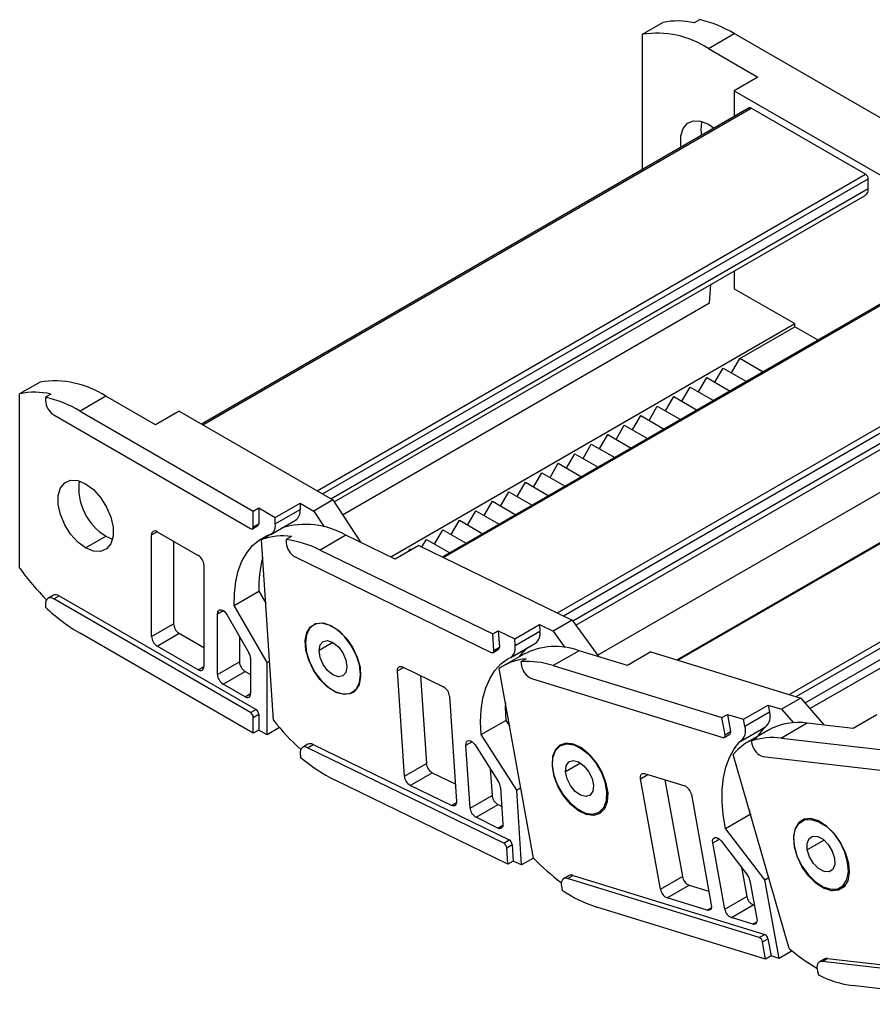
# Model space of a CAD drawing. Header units: millimetres. Extents: x 0 to 1816, y 0 to 1403.
# Tile 8 of 17: x 1372 to 1482, y 704 to 830. Entities that reach past the tile are written whole.
import ezdxf

# ---------------------------------------------------------------- set-up
doc = ezdxf.new("R2010")
doc.units = ezdxf.units.MM
doc.header["$LTSCALE"] = 6.5

msp = doc.modelspace()

# ---------------------------------------------------------------- linework, layer by layer
for p, q in [((1452.38, 828.55), (1454.99, 830.06)), ((1459.73, 830.42), (1459.03, 830.02)), ((1452.38, 811.14), (1452.38, 828.55)), ((1460.86, 826.72), (1464.19, 828.64)), ((1486.46, 815.78), (1464.19, 828.64)), ((1460.86, 826.72), (1467.23, 823.05)), ((1467.23, 823.05), (1464.19, 821.29)), ((1464.19, 821.29), (1464.19, 817.95)), ((1464.19, 821.29), (1483.99, 809.86)), ((1466.13, 819.07), (1395.66, 778.39)), ((1395.81, 778.31), (1466.38, 819.05)), ((1481.09, 810.56), (1466.38, 819.05)), ((1460.86, 816.97), (1461.6, 816.46)), ((1410.52, 769.82), (1481.09, 810.56)), ((1411.23, 769.41), (1481.44, 809.95)), ((1481.44, 808.72), (1481.44, 809.95)), ((1412.29, 768.8), (1481.44, 808.72)), ((1412.73, 768.38), (1481.03, 807.8)), ((1497.07, 801.95), (1426.67, 761.3)), ((1426.8, 761.24), (1497.3, 801.94)), ((1464.19, 798.08), (1464.19, 795.82)), ((1461.01, 793.98), (1461.2, 796.36)), ((1464.19, 795.82), (1471.97, 791.33)), ((1441.46, 754.11), (1511.96, 794.8)), ((1442.23, 753.74), (1512.34, 794.21)), ((1413.81, 766.73), (1461.01, 793.98)), ((1443.42, 753.11), (1512.42, 792.94)), ((1443.83, 752.53), (1512.01, 791.89)), ((1419.99, 761.32), (1471.97, 791.33)), ((1464.89, 786.84), (1471.97, 790.92)), ((1471.97, 790.92), (1471.97, 791.33)), ((1474.97, 789.19), (1471.97, 790.92)), ((1527.05, 788.59), (1456.84, 748.06)), ((1456.94, 748.03), (1527.22, 788.6)), ((1463.83, 785), (1464.89, 786.84)), ((1467.9, 785.1), (1464.89, 786.84)), ((1461.71, 783.78), (1462.77, 785.61)), ((1462.77, 785.61), (1465.78, 783.88)), ((1459.59, 782.55), (1460.65, 784.39)), ((1460.65, 784.39), (1463.66, 782.65)), ((1471.26, 743.61), (1541.55, 784.19)), ((1374.88, 783.81), (1372.26, 782.3)), ((1457.47, 781.33), (1458.53, 783.16)), ((1458.53, 783.16), (1461.53, 781.43)), ((1472.16, 743.34), (1541.97, 783.64)), ((1372.26, 759.87), (1372.26, 782.3)), ((1376.29, 782.26), (1375.59, 781.85)), ((1375.59, 781.85), (1375.59, 781.41)), ((1383.36, 781.98), (1380.04, 780.07)), ((1389.73, 778.31), (1383.36, 781.98)), ((1455.35, 780.1), (1456.41, 781.94)), ((1456.41, 781.94), (1459.41, 780.2)), ((1473.3, 742.53), (1542.21, 782.31)), ((1453.23, 778.88), (1454.29, 780.71)), ((1454.29, 780.71), (1457.29, 778.98)), ((1473.93, 741.8), (1541.83, 781)), ((1376.65, 779.57), (1401.96, 764.96)), ((1380.04, 780.07), (1402.32, 767.21)), ((1392.77, 780.07), (1389.73, 778.31)), ((1392.77, 780.07), (1412.57, 768.64)), ((1451.11, 777.65), (1452.17, 779.49)), ((1452.17, 779.49), (1455.17, 777.76)), ((1448.98, 776.43), (1450.05, 778.26)), ((1450.05, 778.26), (1453.05, 776.53)), ((1446.86, 775.2), (1447.92, 777.04)), ((1447.92, 777.04), (1450.93, 775.31)), ((1444.74, 773.98), (1445.8, 775.82)), ((1445.8, 775.82), (1448.81, 774.08)), ((1446.62, 748.66), (1493.59, 775.78)), ((1442.62, 772.75), (1443.68, 774.59)), ((1443.68, 774.59), (1446.68, 772.86)), ((1440.5, 771.53), (1441.56, 773.37)), ((1441.56, 773.37), (1444.56, 771.63)), ((1438.38, 770.3), (1439.44, 772.14)), ((1439.44, 772.14), (1442.44, 770.41)), ((1436.26, 769.08), (1437.32, 770.92)), ((1437.32, 770.92), (1440.32, 769.18)), ((1434.14, 767.86), (1435.2, 769.69)), ((1435.2, 769.69), (1438.2, 767.96)), ((1402.32, 767.21), (1403.02, 767.61)), ((1403.02, 767.61), (1405.14, 766.39)), ((1403.02, 767.61), (1403.02, 765.57)), ((1405.14, 766.39), (1408.33, 768.23)), ((1408.33, 768.23), (1408.33, 767.41)), ((1408.33, 768.23), (1410.09, 767.21)), ((1412.57, 768.64), (1410.09, 767.21)), ((1412.57, 768.64), (1416.11, 763.21)), ((1432.01, 766.63), (1433.07, 768.47)), ((1433.07, 768.47), (1436.08, 766.73)), ((1402.32, 765.17), (1402.32, 767.21)), ((1405.14, 765.57), (1408.33, 767.41)), ((1405.14, 765.57), (1405.14, 766.39)), ((1410.09, 767.21), (1411.42, 765.17)), ((1429.89, 765.41), (1430.95, 767.24)), ((1430.95, 767.24), (1433.96, 765.51)), ((1402.21, 764.94), (1402.92, 765.34)), ((1402.32, 765.17), (1403.02, 765.57)), ((1404.57, 764.21), (1407.75, 766.04)), ((1427.77, 764.18), (1428.83, 766.02)), ((1428.83, 766.02), (1431.84, 764.28)), ((1380.75, 762.47), (1383.36, 763.98)), ((1383.36, 763.98), (1384.22, 763.61)), ((1389.23, 764.14), (1389.94, 764.55)), ((1389.23, 751.08), (1389.23, 764.14)), ((1389.94, 764.55), (1395.24, 761.49)), ((1404.43, 764.14), (1403.38, 763.53)), ((1407.24, 763.95), (1406.53, 763.54)), ((1414.24, 764.12), (1410.92, 762.2)), ((1420.59, 761.03), (1414.24, 764.12)), ((1425.65, 762.96), (1426.71, 764.79)), ((1426.71, 764.79), (1429.71, 763.06)), ((1392.06, 763.33), (1392.06, 752.71)), ((1404.9, 740.29), (1403.38, 763.53)), ((1406.53, 763.54), (1406.56, 763.09)), ((1423.63, 762.79), (1420.59, 761.03)), ((1423.63, 762.79), (1443.36, 753.18)), ((1424.02, 762.59), (1424.59, 763.57)), ((1424.59, 763.57), (1427.59, 761.84)), ((1407.7, 761.31), (1432.94, 749.03)), ((1410.92, 762.2), (1433.12, 751.4)), ((1422.27, 762), (1422.47, 762.34)), ((1422.47, 762.34), (1422.67, 762.23)), ((1395.95, 760.27), (1395.95, 747.2)), ((1376.6, 756.38), (1375.9, 755.97)), ((1376.65, 755.9), (1377.35, 756.3)), ((1377.35, 756.3), (1402.67, 741.69)), ((1399.85, 755.07), (1403.03, 756.9)), ((1403.03, 756.9), (1403.91, 755.38)), ((1375.59, 755.28), (1375.59, 754.85)), ((1401.96, 741.28), (1376.65, 755.9)), ((1404.08, 747.73), (1399.85, 755.07)), ((1397.72, 754.01), (1398.43, 754.42)), ((1397.72, 746.18), (1397.72, 754.01)), ((1398.93, 753.89), (1401.75, 748.99)), ((1389.23, 751.08), (1392.06, 752.71)), ((1410.42, 752.76), (1410.07, 752.55)), ((1435.95, 750.78), (1439.13, 752.61)), ((1439.13, 752.61), (1439.18, 751.77)), ((1439.13, 752.61), (1440.89, 751.76)), ((1443.36, 753.18), (1440.89, 751.76)), ((1443.36, 753.18), (1446.76, 748.47)), ((1402.32, 738.63), (1380.04, 751.49)), ((1389.94, 749.85), (1392.77, 751.49)), ((1392.77, 751.49), (1395.95, 749.65)), ((1433.12, 751.4), (1433.83, 751.81)), ((1433.26, 749.28), (1433.12, 751.4)), ((1433.83, 751.81), (1435.95, 750.78)), ((1433.83, 751.81), (1433.97, 749.69)), ((1436, 749.93), (1439.18, 751.77)), ((1440.89, 751.76), (1442.39, 749.67)), ((1400.55, 751.08), (1400.55, 747.81)), ((1412.57, 750.3), (1410.77, 749.26)), ((1435.43, 748.38), (1438.62, 750.21)), ((1436, 749.93), (1435.95, 750.78)), ((1395.24, 746.79), (1389.94, 749.85)), ((1433.16, 749.02), (1433.87, 749.43)), ((1433.26, 749.28), (1433.97, 749.69)), ((1437.11, 748.79), (1434.49, 747.28)), ((1444.24, 749.25), (1440.91, 747.33)), ((1450.44, 747.34), (1444.24, 749.25)), ((1453.48, 749.09), (1450.44, 747.34)), ((1453.48, 749.09), (1472.76, 743.15)), ((1397.72, 746.18), (1400.55, 747.81)), ((1401.96, 748.29), (1401.96, 743.73)), ((1404.08, 747.73), (1404.4, 747.91)), ((1404.08, 738.42), (1404.08, 747.73)), ((1437.44, 748.21), (1436.73, 747.81)), ((1436.73, 747.81), (1436.82, 747.33)), ((1395.24, 746.79), (1395.95, 747.2)), ((1398.43, 744.96), (1401.25, 746.59)), ((1401.25, 746.59), (1401.96, 746.18)), ((1416.1, 746.18), (1416.14, 746.2)), ((1420.86, 746.65), (1421.63, 747.09)), ((1421.75, 733.11), (1420.86, 746.65)), ((1421.51, 747.15), (1426.8, 744.58)), ((1438.37, 722.55), (1433.96, 746.94)), ((1440.91, 747.33), (1462.61, 740.65)), ((1401.25, 743.32), (1398.43, 744.96)), ((1423.84, 746.02), (1424.58, 734.74)), ((1438.09, 745.68), (1462.74, 738.09)), ((1401.25, 743.32), (1401.96, 743.73)), ((1412.85, 743.95), (1412.89, 743.97)), ((1415.07, 743.89), (1415.42, 744.1)), ((1427.56, 743.39), (1428.45, 729.85)), ((1472.76, 743.15), (1470.28, 741.73)), ((1472.76, 743.15), (1475.78, 739.67)), ((1401.96, 741.28), (1402.67, 741.69)), ((1402.32, 740.67), (1403.02, 741.08)), ((1403.02, 741.08), (1403.02, 739.04)), ((1462.61, 740.65), (1463.31, 741.06)), ((1463.31, 741.06), (1463.72, 738.84)), ((1463.31, 741.06), (1465.38, 740.42)), ((1465.38, 740.42), (1468.56, 742.26)), ((1465.54, 739.53), (1468.72, 741.37)), ((1468.56, 742.26), (1468.72, 741.37)), ((1468.56, 742.26), (1470.28, 741.73)), ((1470.28, 741.73), (1471.81, 739.97)), ((1402.32, 738.63), (1402.32, 740.67)), ((1431.64, 738.45), (1434.82, 740.28)), ((1434.82, 740.28), (1435.3, 739.54)), ((1463.01, 738.43), (1462.61, 740.65)), ((1465.54, 739.53), (1465.38, 740.42)), ((1473.58, 739.92), (1470.25, 738.01)), ((1479.49, 739.24), (1473.58, 739.92)), ((1482.53, 740.99), (1479.49, 739.24)), ((1403.02, 739.04), (1402.32, 738.63)), ((1404.08, 738.42), (1403.02, 739.04)), ((1405.68, 739.35), (1404.08, 738.42)), ((1462.91, 738.1), (1463.62, 738.51)), ((1463.01, 738.43), (1463.72, 738.84)), ((1465.03, 737.61), (1468.21, 739.45)), ((1468.58, 739.01), (1465.96, 737.5)), ((1409.35, 737.21), (1408.64, 736.8)), ((1429.68, 737.11), (1430.44, 737.54)), ((1436.2, 731.32), (1431.64, 738.45)), ((1467.08, 738.02), (1466.37, 737.61)), ((1466.37, 737.61), (1466.51, 737.12)), ((1470.25, 738.01), (1490.94, 735.59)), ((1408.34, 736.02), (1408.37, 735.56)), ((1409.31, 736.77), (1410.02, 737.18)), ((1434.55, 724.49), (1409.31, 736.77)), ((1410.02, 737.18), (1435.25, 724.9)), ((1430.21, 729), (1429.68, 737.11)), ((1430.84, 737.12), (1433.88, 732.36)), ((1421.75, 733.11), (1424.58, 734.74)), ((1444.43, 734.79), (1442.49, 733.67)), ((1471.26, 710.92), (1464.07, 735.91)), ((1467.89, 735.64), (1491.4, 732.9)), ((1422.51, 731.92), (1425.34, 733.55)), ((1425.34, 733.55), (1428.3, 732.11)), ((1432.81, 734.03), (1433.04, 730.63)), ((1452.66, 733.44), (1457.83, 731.85)), ((1435.07, 721.79), (1412.86, 732.59)), ((1452.13, 732.76), (1453.08, 733.31)), ((1454.7, 718.55), (1452.13, 732.76)), ((1455.28, 732.63), (1457.53, 720.19)), ((1427.8, 729.35), (1422.51, 731.92)), ((1434.13, 731.66), (1434.44, 726.94)), ((1436.2, 731.32), (1436.73, 731.63)), ((1436.83, 721.68), (1436.2, 731.32)), ((1447.81, 731.08), (1447.89, 731.12)), ((1427.8, 729.35), (1428.45, 729.72)), ((1430.21, 729), (1433.04, 730.63)), ((1458.68, 730.75), (1461.24, 716.54)), ((1430.97, 727.81), (1433.8, 729.44)), ((1433.8, 729.44), (1434.29, 729.2)), ((1446.79, 728.46), (1447.49, 728.87)), ((1466.12, 728.76), (1466.23, 728.21)), ((1433.79, 726.43), (1430.97, 727.81)), ((1445.16, 728.16), (1445.37, 728.28)), ((1463.05, 726.37), (1466.23, 728.21)), ((1466.23, 728.21), (1466.32, 728.1)), ((1433.79, 726.43), (1434.44, 726.81)), ((1468.14, 719.78), (1463.05, 726.37)), ((1434.55, 724.49), (1435.25, 724.9)), ((1461.43, 724.52), (1462.28, 725.01)), ((1462.49, 724.79), (1465.89, 720.39)), ((1475.75, 724.89), (1473.58, 723.64)), ((1434.93, 723.9), (1435.63, 724.31)), ((1435.07, 721.79), (1434.93, 723.9)), ((1435.63, 724.31), (1435.77, 722.19)), ((1462.97, 716.01), (1461.43, 724.52)), ((1435.77, 722.19), (1435.07, 721.79)), ((1436.83, 721.68), (1435.77, 722.19)), ((1438.37, 722.57), (1436.83, 721.68)), ((1478.78, 722.04), (1478.85, 722.08)), ((1465.12, 721.38), (1465.79, 717.64)), ((1442.95, 720.31), (1442.24, 719.9)), ((1442.75, 719.93), (1443.45, 720.34)), ((1467.4, 712.34), (1442.75, 719.93)), ((1443.45, 720.34), (1468.11, 712.75)), ((1454.7, 718.55), (1457.53, 720.19)), ((1466.2, 719.7), (1467.1, 714.74)), ((1468.14, 719.78), (1468.63, 720.07)), ((1469.97, 709.66), (1468.14, 719.78)), ((1441.96, 718.92), (1442.04, 718.45)), ((1455.55, 717.45), (1458.38, 719.09)), ((1458.38, 719.09), (1460.93, 718.3)), ((1476.74, 718.36), (1477.05, 718.54)), ((1477.84, 718.77), (1478.56, 719.18)), ((1460.72, 715.86), (1455.55, 717.45)), ((1462.97, 716.01), (1465.79, 717.64)), ((1468.23, 709.57), (1446.53, 716.25)), ((1460.72, 715.86), (1461.24, 716.17)), ((1463.82, 714.91), (1466.64, 716.54)), ((1466.64, 716.54), (1466.78, 716.5)), ((1466.57, 714.06), (1463.82, 714.91)), ((1466.57, 714.06), (1467.1, 714.37)), ((1467.4, 712.34), (1468.11, 712.75)), ((1467.83, 711.79), (1468.53, 712.2)), ((1468.53, 712.2), (1468.93, 709.98)), ((1468.23, 709.57), (1467.83, 711.79)), ((1471.63, 710.62), (1469.97, 709.66)), ((1468.93, 709.98), (1468.23, 709.57)), ((1469.97, 709.66), (1468.93, 709.98)), ((1475.84, 709.61), (1475.13, 709.2)), ((1475.49, 709.26), (1476.19, 709.67)), ((1476.19, 709.67), (1499.71, 706.93)), ((1499, 706.52), (1475.49, 709.26)), ((1474.89, 708.01), (1475.03, 707.53)), ((1500.11, 703.76), (1479.42, 706.17))]:
    msp.add_line(p, q)
at = {"flags": 128}
for points in [[(1457.37, 814.02), (1457.33, 814.3), (1457.33, 815.47), (1457.62, 816.43), (1458.17, 817.1), (1458.93, 817.43), (1459.86, 817.38), (1460.86, 816.97)], [(1380.75, 762.47), (1379.74, 763.22), (1378.82, 764.24), (1378.05, 765.45), (1377.5, 766.75), (1377.21, 768.05), (1377.21, 769.22), (1377.5, 770.18), (1378.05, 770.85), (1378.82, 771.18), (1379.74, 771.13), (1380.75, 770.72)], [(1380.75, 770.72), (1381.75, 769.97), (1382.68, 768.95), (1383.45, 767.73), (1384, 766.43), (1384.28, 765.14), (1384.28, 763.96), (1384, 763), (1383.45, 762.33), (1382.68, 762.01), (1381.75, 762.05), (1380.75, 762.47)], [(1399.85, 755.07), (1399.88, 756.66), (1400.06, 758.15), (1400.39, 759.52), (1400.86, 760.75), (1401.48, 761.84), (1402.23, 762.76), (1403.1, 763.51), (1404.08, 764.08)], [(1397.72, 754.01), (1397.75, 754.23), (1397.84, 754.39), (1397.98, 754.49), (1398.16, 754.51), (1398.36, 754.45), (1398.56, 754.32), (1398.76, 754.13), (1398.93, 753.89)], [(1412.85, 743.95), (1411.83, 744.61), (1410.88, 745.56), (1410.06, 746.73), (1409.45, 748.02), (1409.08, 749.33), (1409, 750.54), (1409.21, 751.57), (1409.69, 752.33), (1410.41, 752.75), (1411.3, 752.81), (1412.29, 752.5)], [(1416.1, 746.18), (1415.96, 747.41), (1415.54, 748.71), (1414.88, 749.97), (1414.04, 751.09), (1413.07, 751.97), (1412.07, 752.55), (1411.1, 752.78), (1410.25, 752.64), (1409.59, 752.15), (1409.18, 751.33), (1409.03, 750.26)], [(1412.29, 752.5), (1413.3, 751.83), (1414.26, 750.88), (1415.08, 749.71), (1415.69, 748.42), (1416.05, 747.12), (1416.13, 745.9), (1415.92, 744.87), (1415.44, 744.12), (1414.73, 743.69), (1413.84, 743.64), (1412.85, 743.95)], [(1409.03, 750.26), (1409.18, 749.03), (1409.59, 747.73), (1410.25, 746.47), (1411.1, 745.36), (1412.07, 744.47), (1413.07, 743.89), (1414.04, 743.66), (1414.88, 743.8), (1415.54, 744.3), (1415.96, 745.11), (1416.1, 746.18)], [(1410.77, 749.26), (1410.9, 749.98), (1411.29, 750.43), (1411.88, 750.54), (1412.57, 750.31), (1413.26, 749.75), (1413.84, 748.96), (1414.23, 748.06), (1414.37, 747.18)], [(1435.09, 748.26), (1435.31, 748.32), (1435.51, 748.43), (1435.68, 748.58), (1435.82, 748.78), (1435.92, 749.02), (1435.99, 749.3), (1436.01, 749.6), (1436, 749.93)], [(1414.37, 747.18), (1414.23, 746.46), (1413.84, 746.01), (1413.26, 745.9), (1412.57, 746.14), (1411.88, 746.7), (1411.29, 747.49), (1410.9, 748.39), (1410.77, 749.26)], [(1432.94, 749.03), (1433.01, 749), (1433.07, 749), (1433.13, 749.01), (1433.18, 749.03), (1433.22, 749.08), (1433.25, 749.13), (1433.26, 749.2), (1433.26, 749.28)], [(1431.64, 738.45), (1431.56, 740.1), (1431.63, 741.66), (1431.86, 743.12), (1432.23, 744.45), (1432.74, 745.64), (1433.4, 746.69), (1434.18, 747.56), (1435.09, 748.26)], [(1420.86, 746.65), (1420.86, 746.8), (1420.89, 746.94), (1420.95, 747.06), (1421.03, 747.14), (1421.13, 747.2), (1421.24, 747.22), (1421.37, 747.2), (1421.51, 747.15)], [(1434.75, 742.56), (1434.74, 741.93), (1434.82, 740.28)], [(1468.1, 739.39), (1467.37, 738.45), (1467.23, 738.23)], [(1429.68, 737.11), (1429.69, 737.34), (1429.76, 737.52), (1429.89, 737.63), (1430.06, 737.68), (1430.26, 737.64), (1430.46, 737.53), (1430.66, 737.35), (1430.84, 737.12)], [(1447.81, 731.08), (1447.59, 732.34), (1447.11, 733.64), (1446.39, 734.87), (1445.5, 735.93), (1444.52, 736.74), (1443.51, 737.22), (1442.57, 737.35), (1441.77, 737.11), (1441.18, 736.52), (1440.83, 735.63), (1440.77, 734.51)], [(1445.16, 728.16), (1444.15, 728.64), (1443.15, 729.45), (1442.25, 730.52), (1441.52, 731.75), (1441.02, 733.06), (1440.79, 734.34), (1440.85, 735.48), (1441.19, 736.39), (1441.79, 736.99), (1442.59, 737.25), (1443.54, 737.13)], [(1463.05, 726.37), (1462.76, 728.11), (1462.62, 729.79), (1462.64, 731.39), (1462.81, 732.88), (1463.12, 734.27), (1463.58, 735.52), (1464.19, 736.62), (1464.92, 737.56)], [(1462.74, 738.09), (1462.81, 738.08), (1462.87, 738.08), (1462.92, 738.11), (1462.96, 738.14), (1462.99, 738.2), (1463.01, 738.27), (1463.02, 738.34), (1463.01, 738.43)], [(1409.31, 736.77), (1409.11, 736.85), (1408.91, 736.87), (1408.74, 736.84), (1408.59, 736.76), (1408.47, 736.63), (1408.38, 736.46), (1408.34, 736.25), (1408.34, 736.02)], [(1443.54, 737.13), (1444.55, 736.64), (1445.55, 735.84), (1446.45, 734.77), (1447.18, 733.53), (1447.68, 732.22), (1447.91, 730.94), (1447.85, 729.81), (1447.51, 728.9), (1446.91, 728.29), (1446.11, 728.04), (1445.16, 728.16)], [(1442.49, 733.67), (1442.58, 734.43), (1442.92, 734.94), (1443.47, 735.12), (1444.15, 734.95), (1444.85, 734.45), (1445.46, 733.7), (1445.9, 732.81), (1446.09, 731.92)], [(1440.77, 734.51), (1440.99, 733.25), (1441.47, 731.95), (1442.19, 730.72), (1443.08, 729.66), (1444.06, 728.85), (1445.07, 728.36), (1446.01, 728.23), (1446.81, 728.47), (1447.41, 729.06), (1447.75, 729.96), (1447.81, 731.08)], [(1446.09, 731.92), (1446, 731.16), (1445.66, 730.65), (1445.11, 730.47), (1444.43, 730.64), (1443.73, 731.13), (1443.12, 731.89), (1442.68, 732.78), (1442.49, 733.67)], [(1452.13, 732.76), (1452.12, 732.93), (1452.12, 733.08), (1452.16, 733.22), (1452.22, 733.33), (1452.31, 733.4), (1452.41, 733.45), (1452.53, 733.46), (1452.66, 733.44)], [(1428.45, 729.85), (1428.44, 729.69), (1428.41, 729.55), (1428.36, 729.44), (1428.28, 729.35), (1428.18, 729.3), (1428.06, 729.28), (1427.93, 729.3), (1427.8, 729.35)], [(1478.78, 722.04), (1478.42, 723.33), (1477.8, 724.61), (1476.99, 725.76), (1476.04, 726.69), (1475.04, 727.34), (1474.06, 727.64), (1473.18, 727.58), (1472.48, 727.15), (1472.01, 726.39), (1471.81, 725.37), (1471.9, 724.16)], [(1476.74, 718.36), (1475.75, 718.65), (1474.74, 719.29), (1473.78, 720.23), (1472.95, 721.39), (1472.32, 722.68), (1471.94, 723.99), (1471.85, 725.21), (1472.04, 726.25), (1472.51, 727.02), (1473.21, 727.47), (1474.09, 727.54)], [(1474.09, 727.54), (1475.08, 727.25), (1476.1, 726.61), (1477.06, 725.67), (1477.88, 724.51), (1478.51, 723.22), (1478.89, 721.91), (1478.98, 720.69), (1478.79, 719.65), (1478.32, 718.88), (1477.62, 718.43), (1476.74, 718.36)], [(1434.44, 726.94), (1434.43, 726.78), (1434.41, 726.64), (1434.35, 726.53), (1434.27, 726.44), (1434.17, 726.39), (1434.05, 726.37), (1433.92, 726.38), (1433.79, 726.43)], [(1461.43, 724.52), (1461.41, 724.77), (1461.45, 724.98), (1461.55, 725.13), (1461.7, 725.21), (1461.89, 725.21), (1462.09, 725.14), (1462.3, 724.99), (1462.49, 724.79)], [(1473.58, 723.64), (1473.56, 724.46), (1473.81, 725.08), (1474.29, 725.4), (1474.93, 725.36), (1475.63, 724.98), (1476.29, 724.32), (1476.81, 723.46), (1477.1, 722.56)], [(1471.9, 724.16), (1472.26, 722.86), (1472.88, 721.59), (1473.69, 720.44), (1474.64, 719.5), (1475.64, 718.85), (1476.62, 718.55), (1477.5, 718.62), (1478.2, 719.05), (1478.67, 719.8), (1478.87, 720.83), (1478.78, 722.04)], [(1477.1, 722.56), (1477.12, 721.73), (1476.87, 721.11), (1476.39, 720.8), (1475.75, 720.83), (1475.05, 721.21), (1474.39, 721.88), (1473.87, 722.73), (1473.58, 723.64)], [(1442.75, 719.93), (1442.55, 719.97), (1442.37, 719.95), (1442.21, 719.89), (1442.09, 719.77), (1442, 719.61), (1441.94, 719.41), (1441.93, 719.17), (1441.96, 718.92)], [(1461.24, 716.54), (1461.26, 716.37), (1461.25, 716.22), (1461.22, 716.08), (1461.16, 715.97), (1461.07, 715.9), (1460.97, 715.85), (1460.85, 715.84), (1460.72, 715.86)], [(1467.1, 714.74), (1467.12, 714.57), (1467.11, 714.41), (1467.07, 714.28), (1467.01, 714.17), (1466.93, 714.09), (1466.82, 714.05), (1466.7, 714.04), (1466.57, 714.06)], [(1475.49, 709.26), (1475.3, 709.26), (1475.14, 709.2), (1475.01, 709.1), (1474.9, 708.95), (1474.84, 708.75), (1474.82, 708.53), (1474.84, 708.28), (1474.89, 708.01)]]:
    msp.add_lwpolyline(points, dxfattribs=at)
for centre, radius, start, end in [((1456.92, 820.9), 9.36, 76.9706, 101.848), ((1456.27, 815.32), 15.5, 59.29, 77.1024), ((1454.26, 816.66), 12.03, 56.7274, 99.0133), ((1466.23, 818.84), 0.251, 54.3824, 114.3071), ((1464.56, 816.36), 4.65, 167.8955, 190.3601), ((1480.67, 809.91), 0.768, 2.6055, 57.3945), ((1480.46, 808.61), 0.986, 305.0133, 6.2988), ((1376.76, 771.92), 12.03, 56.7274, 99.0133), ((1374.18, 773.14), 9.36, 76.9706, 101.848), ((1372.13, 766.74), 15.5, 59.29, 77.1024), ((1377.89, 781.52), 2.31, 182.6055, 237.3945), ((1387.14, 770.22), 7.29, 173.1605, 238.8435), ((1406.89, 767.21), 1.45, 306.2883, 7.8112), ((1402.1, 765.13), 0.218, 230.7967, 9.214), ((1402.78, 765.54), 0.24, 304.0564, 7.2558), ((1403.93, 765.31), 1.24, 277.1662, 12.2078), ((1409.02, 754.87), 10.62, 60.5585, 106.5967), ((1389.66, 764.21), 0.437, 50.7967, 189.214), ((1406.18, 755.62), 8.4, 82.735, 109.4814), ((1404.81, 750.08), 13.57, 63.2567, 82.7267), ((1408.84, 763.29), 2.29, 185.0908, 240.1127), ((1394.42, 760.2), 1.54, 2.6055, 57.3945), ((1416.89, 757.49), 13.87, 164.4182, 182.4126), ((1399.08, 779.21), 33.07, 215.8066, 225.0618), ((1376.92, 755.69), 0.754, 54.3824, 114.3071), ((1376.23, 755.39), 0.655, 50.7967, 189.214), ((1392.37, 772.45), 24.32, 226.3765, 239.5525), ((1393.6, 752.78), 1.54, 182.6055, 237.3945), ((1437.75, 751.41), 1.47, 305.852, 14.0268), ((1390.77, 751.15), 1.54, 182.6055, 237.3945), ((1400.52, 748.24), 1.44, 1.9565, 31.1437), ((1433.72, 749.64), 0.259, 305.6995, 11.5118), ((1441.85, 744.58), 6.59, 129.2337, 143.9652), ((1441.19, 741.02), 8.77, 69.6625, 117.7022), ((1402.08, 747.88), 1.54, 182.6055, 237.3945), ((1438.13, 740.95), 7.3, 95.4646, 124.8471), ((1437.65, 737.33), 10.52, 71.9421, 95.0253), ((1395.52, 747.13), 0.437, 230.7967, 9.214), ((1399.25, 746.25), 1.54, 182.6055, 237.3945), ((1438.98, 747.69), 2.19, 189.2702, 246.0648), ((1401.53, 743.66), 0.437, 230.7967, 9.214), ((1426.04, 743.25), 1.53, 5.0908, 60.1127), ((1401.55, 740.63), 0.768, 2.6055, 57.3945), ((1402.25, 741.04), 0.768, 2.6055, 57.3945), ((1467.12, 740.76), 1.71, 309.5663, 20.692), ((1429.48, 759.82), 31.39, 218.4602, 227.8588), ((1472.44, 732.04), 7.97, 81.7992, 118.9757), ((1463.44, 738.74), 0.294, 308.4776, 19.3337), ((1464.01, 738.93), 1.65, 303.77, 21.4862), ((1409.66, 736.58), 0.698, 58.8608, 115.987), ((1469.54, 731.31), 7.15, 110.1195, 139.9215), ((1469.15, 729.65), 8.43, 82.4502, 109.2281), ((1468.47, 737.57), 2.01, 192.7513, 253.1931), ((1422.64, 752.23), 21.94, 229.4141, 243.5279), ((1426.1, 734.88), 1.53, 185.0908, 240.1127), ((1423.27, 733.25), 1.53, 185.0908, 240.1127), ((1432.61, 731.52), 1.52, 5.3134, 33.4362), ((1457.23, 730.51), 1.46, 9.2702, 66.0648), ((1434.56, 730.76), 1.53, 185.0908, 240.1127), ((1431.73, 729.13), 1.53, 185.0908, 240.1127), ((1434.87, 724.24), 0.764, 5.0908, 60.1127), ((1434.17, 723.83), 0.764, 5.0908, 60.1127), ((1458.22, 741.56), 27.48, 223.7659, 233.6815), ((1443.24, 719.75), 0.628, 69.7135, 117.6554), ((1458.97, 720.42), 1.46, 189.2702, 246.0648), ((1464.6, 719.38), 1.64, 11.1557, 37.9538), ((1451.9, 732.94), 17.53, 235.7664, 252.167), ((1456.14, 718.79), 1.46, 189.2702, 246.0648), ((1467.24, 717.88), 1.46, 189.2702, 246.0648), ((1464.41, 716.24), 1.46, 189.2702, 246.0648), ((1467.1, 711.67), 0.731, 9.2702, 66.0648), ((1467.81, 712.08), 0.731, 9.2702, 66.0648), ((1486.24, 728.47), 23.07, 229.5161, 240.3265), ((1476.11, 709.12), 0.557, 81.3741, 119.4053), ((1481.22, 719.7), 13.65, 243.0714, 262.4631)]:
    msp.add_arc(centre, radius, start, end)

doc.saveas('drawing.dxf')
